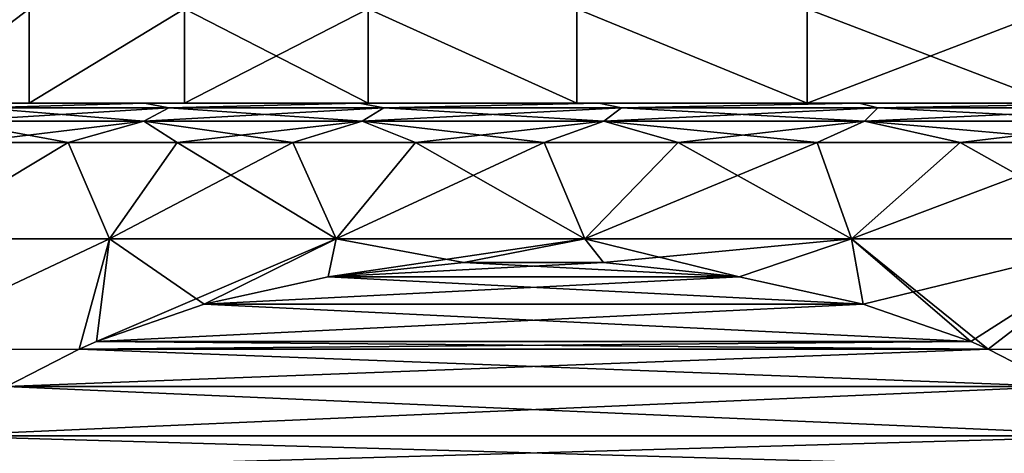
# Model space of a CAD drawing. Header units: metres. Extents: x -109 to 109, y -144 to 54.
# Tile 54 of 150: x -87.26 to -81.01, y 18.77 to 21.53. Entities that reach past the tile are written whole.
import ezdxf

# ---------------------------------------------------------------- set-up
doc = ezdxf.new("R2010")
doc.units = ezdxf.units.M
doc.layers.add('solid_20062313_XXX', color=7, linetype='CONTINUOUS')

msp = doc.modelspace()

# ---------------------------------------------------------------- linework, layer by layer
at = {"layer": 'solid_20062313_XXX'}
for points in [[(-87.991753, 21, -4.991468), (-87.991791, 21.6, -4.99138), (-87.205078, 21.6, -6.509737)], [(-87.991753, 21, 4.991468), (-87.205078, 21.6, 6.509737), (-87.991791, 21.6, 4.99138)], [(-87.204987, 21, -6.50989), (-87.991753, 21, -4.991468), (-87.205078, 21.6, -6.509737)], [(-87.991753, 21, 4.991468), (-87.204987, 21, 6.50989), (-87.205078, 21.6, 6.509737)], [(-87.204987, 21, -6.50989), (-87.205078, 21.6, -6.509737), (-86.218895, 21.6, -7.906865)], [(-87.204987, 21, 6.50989), (-86.218895, 21.6, 7.906865), (-87.205078, 21.6, 6.509737)], [(-86.218811, 21, -7.906948), (-87.204987, 21, -6.50989), (-86.218895, 21.6, -7.906865)], [(-87.204987, 21, 6.50989), (-86.218811, 21, 7.906948), (-86.218895, 21.6, 7.906865)], [(-86.218811, 21, -7.906948), (-86.218895, 21.6, -7.906865), (-85.051689, 21.6, -9.156636)], [(-85.051712, 21, 9.156599), (-85.051689, 21.6, 9.156636), (-86.218895, 21.6, 7.906865)], [(-86.218811, 21, 7.906948), (-85.051712, 21, 9.156599), (-86.218895, 21.6, 7.906865)], [(-85.051712, 21, -9.156599), (-86.218811, 21, -7.906948), (-85.051689, 21.6, -9.156636)], [(-83.725288, 21, -10.235742), (-85.051712, 21, -9.156599), (-85.051689, 21.6, -9.156636)], [(-85.051712, 21, 9.156599), (-83.725288, 21, 10.235742), (-85.051689, 21.6, 9.156636)], [(-83.725288, 21, -10.235742), (-85.051689, 21.6, -9.156636), (-83.725159, 21.6, -10.235842)], [(-83.725288, 21, 10.235742), (-83.725159, 21.6, 10.235842), (-85.051689, 21.6, 9.156636)], [(-82.264084, 21, -11.124326), (-83.725288, 21, -10.235742), (-83.725159, 21.6, -10.235842)], [(-83.725288, 21, 10.235742), (-82.264084, 21, 11.124326), (-83.725159, 21.6, 10.235842)], [(-82.264084, 21, -11.124326), (-83.725159, 21.6, -10.235842), (-82.263947, 21.6, -11.124393)], [(-82.264084, 21, 11.124326), (-82.263947, 21.6, 11.124393), (-83.725159, 21.6, 10.235842)], [(-82.264084, 21, -11.124326), (-82.263947, 21.6, -11.124393), (-80.69561, 21.6, -11.805583)], [(-80.695633, 21, -11.805583), (-82.264084, 21, -11.124326), (-80.69561, 21.6, -11.805583)], [(-82.264084, 21, 11.124326), (-80.695633, 21, 11.805583), (-82.263947, 21.6, 11.124393)], [(-80.695633, 21, 11.805583), (-80.69561, 21.6, 11.805583), (-82.263947, 21.6, 11.124393)], [(-87.647095, 21, -7.870734), (-87.991753, 21, -4.991468), (-87.204987, 21, -6.50989)], [(-87.647095, 21, 7.870734), (-87.204987, 21, 6.50989), (-87.991753, 21, 4.991468)], [(-86.317711, 20.971121, -9.81771), (-86.476822, 20.88604, -9.976824), (-87.69371, 20.88604, -8.589234)], [(-87.51519, 20.971121, -8.45225), (-86.317711, 20.971121, -9.81771), (-87.69371, 20.88604, -8.589234)], [(-87.51519, 20.971121, 8.45225), (-87.69371, 20.88604, 8.589234), (-86.476822, 20.88604, 9.976824)], [(-86.471336, 21, -9.315516), (-87.647095, 21, -7.870734), (-87.204987, 21, -6.50989)], [(-87.647095, 21, 7.870734), (-86.471336, 21, 9.315516), (-87.204987, 21, 6.50989)], [(-87.51519, 20.971121, 8.45225), (-86.471336, 21, 9.315516), (-87.647095, 21, 7.870734)], [(-87.51519, 20.971121, -8.45225), (-87.647095, 21, -7.870734), (-86.471336, 21, -9.315516)], [(-86.317711, 20.971121, 9.81771), (-86.471336, 21, 9.315516), (-87.51519, 20.971121, 8.45225)], [(-87.51519, 20.971121, -8.45225), (-86.471336, 21, -9.315516), (-86.317711, 20.971121, -9.81771)], [(-86.317711, 20.971121, 9.81771), (-87.51519, 20.971121, 8.45225), (-86.476822, 20.88604, 9.976824)], [(-86.471336, 21, -9.315516), (-87.204987, 21, -6.50989), (-86.218811, 21, -7.906948)], [(-86.471336, 21, 9.315516), (-86.218811, 21, 7.906948), (-87.204987, 21, 6.50989)], [(-84.952248, 20.971121, -11.015187), (-85.089233, 20.88604, -11.193707), (-86.476822, 20.88604, -9.976824)], [(-86.317711, 20.971121, -9.81771), (-84.952248, 20.971121, -11.015187), (-86.476822, 20.88604, -9.976824)], [(-86.317711, 20.971121, 9.81771), (-86.476822, 20.88604, 9.976824), (-85.089233, 20.88604, 11.193707)], [(-85.109665, 21, -10.586791), (-86.471336, 21, -9.315516), (-86.218811, 21, -7.906948)], [(-86.471336, 21, 9.315516), (-85.109665, 21, 10.586791), (-86.218811, 21, 7.906948)], [(-86.317711, 20.971121, 9.81771), (-85.109665, 21, 10.586791), (-86.471336, 21, 9.315516)], [(-86.317711, 20.971121, -9.81771), (-86.471336, 21, -9.315516), (-85.109665, 21, -10.586791)], [(-84.952248, 20.971121, 11.015187), (-85.109665, 21, 10.586791), (-86.317711, 20.971121, 9.81771)], [(-86.317711, 20.971121, -9.81771), (-85.109665, 21, -10.586791), (-84.952248, 20.971121, -11.015187)], [(-84.952248, 20.971121, 11.015187), (-86.317711, 20.971121, 9.81771), (-85.089233, 20.88604, 11.193707)], [(-85.109665, 21, -10.586791), (-86.218811, 21, -7.906948), (-85.051712, 21, -9.156599)], [(-85.109665, 21, 10.586791), (-85.051712, 21, 9.156599), (-86.218811, 21, 7.906948)], [(-85.109665, 21, -10.586791), (-85.051712, 21, -9.156599), (-83.725288, 21, -10.235742)], [(-83.587456, 21, -11.660807), (-85.109665, 21, -10.586791), (-83.725288, 21, -10.235742)], [(-85.109665, 21, 10.586791), (-83.587456, 21, 11.660807), (-85.051712, 21, 9.156599)], [(-84.952248, 20.971121, 11.015187), (-83.587456, 21, 11.660807), (-85.109665, 21, 10.586791)], [(-84.952248, 20.971121, -11.015187), (-85.109665, 21, -10.586791), (-83.587456, 21, -11.660807)], [(-83.442169, 20.971121, -12.02419), (-83.55468, 20.88604, -12.219064), (-85.089233, 20.88604, -11.193707)], [(-84.952248, 20.971121, -11.015187), (-83.442169, 20.971121, -12.02419), (-85.089233, 20.88604, -11.193707)], [(-84.952248, 20.971121, 11.015187), (-85.089233, 20.88604, 11.193707), (-83.55468, 20.88604, 12.219064)], [(-83.587456, 21, 11.660807), (-83.725288, 21, 10.235742), (-85.051712, 21, 9.156599)], [(-83.442169, 20.971121, 12.02419), (-83.587456, 21, 11.660807), (-84.952248, 20.971121, 11.015187)], [(-84.952248, 20.971121, -11.015187), (-83.587456, 21, -11.660807), (-83.442169, 20.971121, -12.02419)], [(-83.442169, 20.971121, 12.02419), (-84.952248, 20.971121, 11.015187), (-83.55468, 20.88604, 12.219064)], [(-83.587456, 21, -11.660807), (-83.725288, 21, -10.235742), (-82.264084, 21, -11.124326)], [(-83.587456, 21, 11.660807), (-82.264084, 21, 11.124326), (-83.725288, 21, 10.235742)], [(-81.933167, 21, -12.517466), (-83.587456, 21, -11.660807), (-82.264084, 21, -11.124326)], [(-83.587456, 21, 11.660807), (-81.933167, 21, 12.517466), (-82.264084, 21, 11.124326)], [(-83.442169, 20.971121, 12.02419), (-81.933167, 21, 12.517466), (-83.587456, 21, 11.660807)], [(-83.442169, 20.971121, -12.02419), (-83.587456, 21, -11.660807), (-81.933167, 21, -12.517466)], [(-81.813309, 20.971121, -12.827456), (-81.899422, 20.88604, -13.035349), (-83.55468, 20.88604, -12.219064)], [(-83.442169, 20.971121, -12.02419), (-81.813309, 20.971121, -12.827456), (-83.55468, 20.88604, -12.219064)], [(-83.442169, 20.971121, 12.02419), (-83.55468, 20.88604, 12.219064), (-81.899422, 20.88604, 13.035349)], [(-81.813309, 20.971121, 12.827456), (-81.933167, 21, 12.517466), (-83.442169, 20.971121, 12.02419)], [(-83.442169, 20.971121, -12.02419), (-81.933167, 21, -12.517466), (-81.813309, 20.971121, -12.827456)], [(-81.813309, 20.971121, 12.827456), (-83.442169, 20.971121, 12.02419), (-81.899422, 20.88604, 13.035349)], [(-81.933167, 21, -12.517466), (-82.264084, 21, -11.124326), (-80.695633, 21, -11.805583)], [(-81.933167, 21, 12.517466), (-80.695633, 21, 11.805583), (-82.264084, 21, 11.124326)], [(-80.178085, 21, -13.140699), (-81.933167, 21, -12.517466), (-80.695633, 21, -11.805583)], [(-81.933167, 21, 12.517466), (-80.178085, 21, 13.140699), (-80.695633, 21, 11.805583)], [(-81.813309, 20.971121, 12.827456), (-80.178085, 21, 13.140699), (-81.933167, 21, 12.517466)], [(-81.813309, 20.971121, -12.827456), (-81.933167, 21, -12.517466), (-80.178085, 21, -13.140699)], [(-80.093529, 20.971121, -13.411242), (-80.151772, 20.88604, -13.628595), (-81.899422, 20.88604, -13.035349)], [(-81.813309, 20.971121, -12.827456), (-80.093529, 20.971121, -13.411242), (-81.899422, 20.88604, -13.035349)], [(-81.813309, 20.971121, 12.827456), (-81.899422, 20.88604, 13.035349), (-80.151772, 20.88604, 13.628595)], [(-80.093529, 20.971121, 13.411242), (-80.178085, 21, 13.140699), (-81.813309, 20.971121, 12.827456)], [(-81.813309, 20.971121, -12.827456), (-80.178085, 21, -13.140699), (-80.093529, 20.971121, -13.411242)], [(-80.093529, 20.971121, 13.411242), (-81.813309, 20.971121, 12.827456), (-80.151772, 20.88604, 13.628595)], [(-87.69371, 20.88604, -8.589234), (-86.476822, 20.88604, -9.976824), (-87.598251, 20.75, -9.029095)], [(-87.69371, 20.88604, 8.589234), (-87.598251, 20.75, 9.029095), (-86.956207, 20.75, 9.765417)], [(-86.476822, 20.88604, 9.976824), (-87.69371, 20.88604, 8.589234), (-86.956207, 20.75, 9.765417)], [(-86.476822, 20.88604, -9.976824), (-86.956207, 20.75, -9.765417), (-87.598251, 20.75, -9.029095)], [(-86.476822, 20.88604, -9.976824), (-86.265419, 20.75, -10.456208), (-86.956207, 20.75, -9.765417)], [(-86.476822, 20.88604, 9.976824), (-86.956207, 20.75, 9.765417), (-86.265419, 20.75, 10.456208)], [(-86.476822, 20.88604, -9.976824), (-85.089233, 20.88604, -11.193707), (-86.265419, 20.75, -10.456208)], [(-86.476822, 20.88604, 9.976824), (-86.265419, 20.75, 10.456208), (-85.529091, 20.75, 11.098248)], [(-85.089233, 20.88604, 11.193707), (-86.476822, 20.88604, 9.976824), (-85.529091, 20.75, 11.098248)], [(-85.089233, 20.88604, -11.193707), (-85.529091, 20.75, -11.098248), (-86.265419, 20.75, -10.456208)], [(-85.089233, 20.88604, -11.193707), (-84.750671, 20.75, -11.688542), (-85.529091, 20.75, -11.098248)], [(-85.089233, 20.88604, 11.193707), (-85.529091, 20.75, 11.098248), (-84.750671, 20.75, 11.688542)], [(-85.089233, 20.88604, -11.193707), (-83.55468, 20.88604, -12.219064), (-84.750671, 20.75, -11.688542)], [(-85.089233, 20.88604, 11.193707), (-84.750671, 20.75, 11.688542), (-83.933784, 20.75, 12.22434)], [(-83.55468, 20.88604, 12.219064), (-85.089233, 20.88604, 11.193707), (-83.933784, 20.75, 12.22434)], [(-83.55468, 20.88604, -12.219064), (-83.933784, 20.75, -12.22434), (-84.750671, 20.75, -11.688542)], [(-83.55468, 20.88604, -12.219064), (-83.082237, 20.75, -12.703142), (-83.933784, 20.75, -12.22434)], [(-83.55468, 20.88604, 12.219064), (-83.933784, 20.75, 12.22434), (-83.082237, 20.75, 12.703142)], [(-83.55468, 20.88604, -12.219064), (-81.899422, 20.88604, -13.035349), (-83.082237, 20.75, -12.703142)], [(-83.55468, 20.88604, 12.219064), (-83.082237, 20.75, 12.703142), (-82.199997, 20.75, 13.122716)], [(-81.899422, 20.88604, 13.035349), (-83.55468, 20.88604, 12.219064), (-82.199997, 20.75, 13.122716)], [(-81.899422, 20.88604, -13.035349), (-82.199997, 20.75, -13.122716), (-83.082237, 20.75, -12.703142)], [(-81.899422, 20.88604, -13.035349), (-81.291183, 20.75, -13.481105), (-82.199997, 20.75, -13.122716)], [(-81.899422, 20.88604, 13.035349), (-82.199997, 20.75, 13.122716), (-81.291183, 20.75, 13.481105)], [(-81.899422, 20.88604, -13.035349), (-80.151772, 20.88604, -13.628595), (-81.291183, 20.75, -13.481105)], [(-81.899422, 20.88604, 13.035349), (-81.291183, 20.75, 13.481105), (-80.360031, 20.75, 13.77664)], [(-80.151772, 20.88604, 13.628595), (-81.899422, 20.88604, 13.035349), (-80.360031, 20.75, 13.77664)], [(-80.151772, 20.88604, -13.628595), (-80.360031, 20.75, -13.77664), (-81.291183, 20.75, -13.481105)], [(-86.956207, 20.75, -9.765417), (-86.694778, 20.137934, -10.856336), (-87.975052, 20.137934, -9.492986)], [(-87.598251, 20.75, -9.029095), (-86.956207, 20.75, -9.765417), (-87.975052, 20.137934, -9.492986)], [(-86.956207, 20.75, 9.765417), (-87.975052, 20.137934, 9.492986), (-86.694778, 20.137934, 10.856336)], [(-86.956207, 20.75, 9.765417), (-87.598251, 20.75, 9.029095), (-87.975052, 20.137934, 9.492986)], [(-86.956207, 20.75, -9.765417), (-86.265419, 20.75, -10.456208), (-86.694778, 20.137934, -10.856336)], [(-86.265419, 20.75, 10.456208), (-86.956207, 20.75, 9.765417), (-86.694778, 20.137934, 10.856336)], [(-85.529091, 20.75, -11.098248), (-85.253731, 20.137934, -12.048474), (-86.694778, 20.137934, -10.856336)], [(-86.265419, 20.75, -10.456208), (-85.529091, 20.75, -11.098248), (-86.694778, 20.137934, -10.856336)], [(-86.265419, 20.75, 10.456208), (-86.694778, 20.137934, 10.856336), (-85.253731, 20.137934, 12.048474)], [(-85.529091, 20.75, 11.098248), (-86.265419, 20.75, 10.456208), (-85.253731, 20.137934, 12.048474)], [(-85.529091, 20.75, -11.098248), (-84.750671, 20.75, -11.688542), (-85.253731, 20.137934, -12.048474)], [(-84.750671, 20.75, 11.688542), (-85.529091, 20.75, 11.098248), (-85.253731, 20.137934, 12.048474)], [(-83.933784, 20.75, -12.22434), (-83.674629, 20.137934, -13.050602), (-85.253731, 20.137934, -12.048474)], [(-84.750671, 20.75, -11.688542), (-83.933784, 20.75, -12.22434), (-85.253731, 20.137934, -12.048474)], [(-84.750671, 20.75, 11.688542), (-85.253731, 20.137934, 12.048474), (-83.674629, 20.137934, 13.050602)], [(-83.933784, 20.75, 12.22434), (-84.750671, 20.75, 11.688542), (-83.674629, 20.137934, 13.050602)], [(-83.933784, 20.75, -12.22434), (-83.082237, 20.75, -12.703142), (-83.674629, 20.137934, -13.050602)], [(-83.082237, 20.75, 12.703142), (-83.933784, 20.75, 12.22434), (-83.674629, 20.137934, 13.050602)], [(-82.199997, 20.75, -13.122716), (-81.982384, 20.137934, -13.846913), (-83.674629, 20.137934, -13.050602)], [(-83.082237, 20.75, -12.703142), (-82.199997, 20.75, -13.122716), (-83.674629, 20.137934, -13.050602)], [(-83.082237, 20.75, 12.703142), (-83.674629, 20.137934, 13.050602), (-81.982384, 20.137934, 13.846913)], [(-82.199997, 20.75, 13.122716), (-83.082237, 20.75, 12.703142), (-81.982384, 20.137934, 13.846913)], [(-82.199997, 20.75, -13.122716), (-81.291183, 20.75, -13.481105), (-81.982384, 20.137934, -13.846913)], [(-81.291183, 20.75, 13.481105), (-82.199997, 20.75, 13.122716), (-81.982384, 20.137934, 13.846913)], [(-80.360031, 20.75, -13.77664), (-80.203674, 20.137934, -14.42485), (-81.982384, 20.137934, -13.846913)], [(-81.291183, 20.75, -13.481105), (-80.360031, 20.75, -13.77664), (-81.982384, 20.137934, -13.846913)], [(-81.291183, 20.75, 13.481105), (-81.982384, 20.137934, 13.846913), (-80.203674, 20.137934, 14.42485)], [(-80.360031, 20.75, 13.77664), (-81.291183, 20.75, 13.481105), (-80.203674, 20.137934, 14.42485)], [(-86.694778, 20.137934, 10.856336), (-88.183998, 19.43507, 9.98138), (-86.886414, 19.43713, 11.323909)], [(-86.694778, 20.137934, 10.856336), (-87.975052, 20.137934, 9.492986), (-88.183998, 19.43507, 9.98138)], [(-86.694778, 20.137934, -10.856336), (-86.886414, 19.43713, -11.323909), (-88.183998, 19.43507, -9.98138)], [(-87.975052, 20.137934, -9.492986), (-86.694778, 20.137934, -10.856336), (-88.183998, 19.43507, -9.98138)], [(-86.694778, 20.137934, 10.856336), (-86.886414, 19.43713, 11.323909), (-86.7771, 19.484777, 11.387022)], [(-86.694778, 20.137934, -10.856336), (-86.777092, 19.484779, -11.387025), (-86.886414, 19.43713, -11.323909)], [(-86.092636, 19.723064, 11.782197), (-86.694778, 20.137934, 10.856336), (-86.7771, 19.484777, 11.387022)], [(-85.253731, 20.137934, -12.048474), (-86.092628, 19.723066, -11.782201), (-86.777092, 19.484779, -11.387025)], [(-86.694778, 20.137934, -10.856336), (-85.253731, 20.137934, -12.048474), (-86.777092, 19.484779, -11.387025)], [(-86.092636, 19.723064, 11.782197), (-85.253731, 20.137934, 12.048474), (-86.694778, 20.137934, 10.856336)], [(-86.092636, 19.723064, 11.782197), (-85.304817, 19.896555, 12.237043), (-85.253731, 20.137934, 12.048474)], [(-85.253731, 20.137934, -12.048474), (-85.304817, 19.896555, -12.237046), (-86.092628, 19.723066, -11.782201)], [(-83.674629, 20.137934, -13.050602), (-84.443535, 19.988302, -12.734308), (-85.304817, 19.896555, -12.237046)], [(-85.253731, 20.137934, -12.048474), (-83.674629, 20.137934, -13.050602), (-85.304817, 19.896555, -12.237046)], [(-85.304817, 19.896555, 12.237043), (-84.443535, 19.988302, 12.734307), (-85.253731, 20.137934, 12.048474)], [(-84.443535, 19.988302, 12.734307), (-83.674629, 20.137934, 13.050602), (-85.253731, 20.137934, 12.048474)], [(-83.674629, 20.137934, -13.050602), (-83.556458, 19.9883, -13.246461), (-84.443535, 19.988302, -12.734308)], [(-84.443535, 19.988302, 12.734307), (-83.556458, 19.9883, 13.246463), (-83.674629, 20.137934, 13.050602)], [(-83.674629, 20.137934, -13.050602), (-81.982384, 20.137934, -13.846913), (-83.556458, 19.9883, -13.246461)], [(-82.695168, 19.896553, 13.743726), (-81.982384, 20.137934, 13.846913), (-83.674629, 20.137934, 13.050602)], [(-83.556458, 19.9883, 13.246463), (-82.695168, 19.896553, 13.743726), (-83.674629, 20.137934, 13.050602)], [(-81.982384, 20.137934, -13.846913), (-82.695175, 19.896553, -13.743722), (-83.556458, 19.9883, -13.246461)], [(-81.982384, 20.137934, -13.846913), (-81.907364, 19.723064, -14.198565), (-82.695175, 19.896553, -13.743722)], [(-82.695168, 19.896553, 13.743726), (-81.907356, 19.723063, 14.198569), (-81.982384, 20.137934, 13.846913)], [(-81.982384, 20.137934, -13.846913), (-80.203674, 20.137934, -14.42485), (-81.907364, 19.723064, -14.198565)], [(-81.113586, 19.43713, 14.656854), (-80.203674, 20.137934, 14.42485), (-81.982384, 20.137934, 13.846913)], [(-81.2229, 19.484776, 14.593741), (-81.113586, 19.43713, 14.656854), (-81.982384, 20.137934, 13.846913)], [(-81.907356, 19.723063, 14.198569), (-81.2229, 19.484776, 14.593741), (-81.982384, 20.137934, 13.846913)], [(-80.203674, 20.137934, -14.42485), (-81.2229, 19.484777, -14.593739), (-81.907364, 19.723064, -14.198565)], [(-80.203674, 20.137934, -14.42485), (-81.113586, 19.43713, -14.656854), (-81.2229, 19.484777, -14.593739)], [(-80.203674, 20.137934, -14.42485), (-79.609375, 19.43507, -15.049105), (-81.113586, 19.43713, -14.656854)], [(-81.113586, 19.43713, 14.656854), (-79.609375, 19.43507, 15.049106), (-80.203674, 20.137934, 14.42485)], [(-82.695175, 19.896553, -13.743722), (-85.304817, 19.896555, -12.237046), (-84.443535, 19.988302, -12.734308)], [(-85.304817, 19.896555, 12.237043), (-83.556458, 19.9883, 13.246463), (-84.443535, 19.988302, 12.734307)], [(-85.304817, 19.896555, 12.237043), (-82.695168, 19.896553, 13.743726), (-83.556458, 19.9883, 13.246463)], [(-82.695175, 19.896553, -13.743722), (-84.443535, 19.988302, -12.734308), (-83.556458, 19.9883, -13.246461)], [(-86.092636, 19.723064, 11.782197), (-82.695168, 19.896553, 13.743726), (-85.304817, 19.896555, 12.237043)], [(-86.092636, 19.723064, 11.782197), (-81.907356, 19.723063, 14.198569), (-82.695168, 19.896553, 13.743726)], [(-81.907364, 19.723064, -14.198565), (-86.092628, 19.723066, -11.782201), (-85.304817, 19.896555, -12.237046)], [(-81.907364, 19.723064, -14.198565), (-85.304817, 19.896555, -12.237046), (-82.695175, 19.896553, -13.743722)], [(-86.092636, 19.723064, 11.782197), (-86.7771, 19.484777, 11.387022), (-81.907356, 19.723063, 14.198569)], [(-81.907356, 19.723063, 14.198569), (-86.7771, 19.484777, 11.387022), (-81.2229, 19.484776, 14.593741)], [(-81.2229, 19.484777, -14.593739), (-86.777092, 19.484779, -11.387025), (-86.092628, 19.723066, -11.782201)], [(-81.2229, 19.484777, -14.593739), (-86.092628, 19.723066, -11.782201), (-81.907364, 19.723064, -14.198565)], [(-81.113586, 19.43713, -14.656854), (-86.886414, 19.43713, -11.323909), (-86.777092, 19.484779, -11.387025)], [(-81.2229, 19.484776, 14.593741), (-86.7771, 19.484777, 11.387022), (-86.886414, 19.43713, 11.323909)], [(-81.2229, 19.484776, 14.593741), (-86.886414, 19.43713, 11.323909), (-81.113586, 19.43713, 14.656854)], [(-81.113586, 19.43713, -14.656854), (-86.777092, 19.484779, -11.387025), (-81.2229, 19.484777, -14.593739)], [(-87.347977, 19.199562, 11.057425), (-86.886414, 19.43713, 11.323909), (-88.183998, 19.43507, 9.98138)], [(-87.347977, 19.199562, -11.057425), (-88.183998, 19.43507, -9.98138), (-86.886414, 19.43713, -11.323909)], [(-81.113586, 19.43713, 14.656854), (-86.886414, 19.43713, 11.323909), (-87.347977, 19.199562, 11.057425)], [(-80.652023, 19.19956, 14.923338), (-81.113586, 19.43713, 14.656854), (-87.347977, 19.199562, 11.057425)], [(-80.652023, 19.199562, -14.923337), (-87.347977, 19.199562, -11.057425), (-86.886414, 19.43713, -11.323909)], [(-80.652023, 19.199562, -14.923337), (-86.886414, 19.43713, -11.323909), (-81.113586, 19.43713, -14.656854)], [(-80.652023, 19.199562, -14.923337), (-81.113586, 19.43713, -14.656854), (-79.609375, 19.43507, -15.049105)], [(-80.652023, 19.19956, 14.923338), (-79.609375, 19.43507, 15.049106), (-81.113586, 19.43713, 14.656854)], [(-80.652023, 19.19956, 14.923338), (-87.347977, 19.199562, 11.057425), (-87.805504, 18.886545, 10.793273)], [(-80.194496, 18.886545, -15.18749), (-87.805504, 18.886545, -10.793272), (-87.347977, 19.199562, -11.057425)], [(-80.194496, 18.886545, 15.18749), (-80.652023, 19.19956, 14.923338), (-87.805504, 18.886545, 10.793273)], [(-80.652023, 19.199562, -14.923337), (-80.194496, 18.886545, -15.18749), (-87.347977, 19.199562, -11.057425)], [(-80.194496, 18.886545, 15.18749), (-87.805504, 18.886545, 10.793273), (-88.060745, 18.66156, 10.645907)], [(-80.194496, 18.886545, 15.18749), (-88.060745, 18.66156, 10.645907), (-79.939255, 18.66156, 15.334855)], [(-79.939255, 18.66156, -15.334855), (-88.060745, 18.66156, -10.645907), (-87.805504, 18.886545, -10.793272)], [(-80.194496, 18.886545, -15.18749), (-79.939255, 18.66156, -15.334855), (-87.805504, 18.886545, -10.793272)]]:
    msp.add_3dface(points, dxfattribs=at)

doc.saveas('drawing.dxf')
